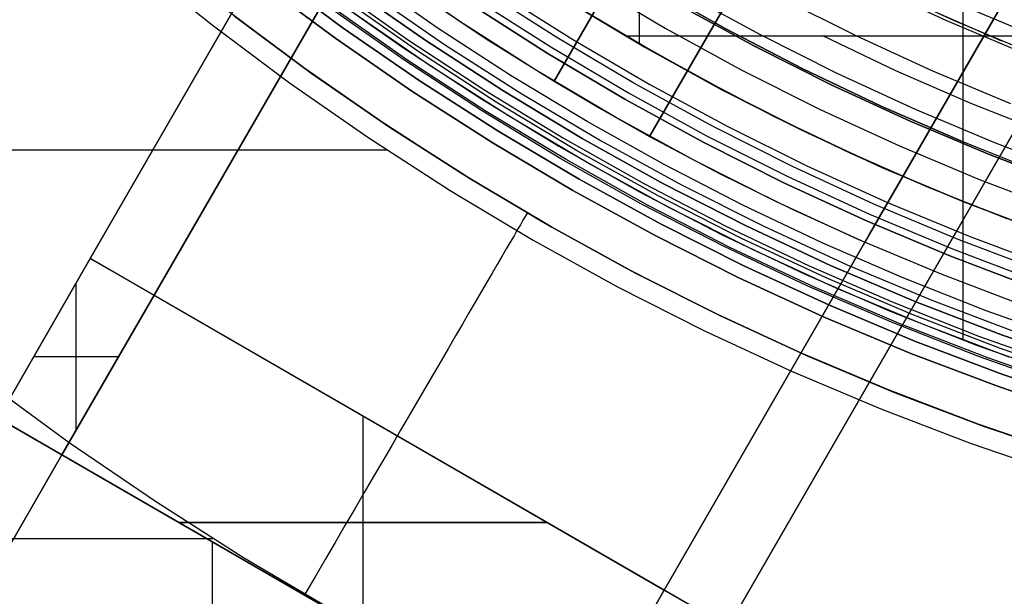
# Model space of a CAD drawing. Header units: millimetres. Extents: x 8926 to 10090, y -5004 to -3986.
# Tile 11 of 256: x 9455 to 9482, y -4429 to -4413. Entities that reach past the tile are written whole.
import ezdxf

# ---------------------------------------------------------------- set-up
doc = ezdxf.new("R2010")
doc.units = ezdxf.units.MM
for name, color, linetype in [('1', 7, 'Continuous'), ('COLOR EXT', 7, 'Continuous'), ('luz', 7, 'Continuous')]:
    doc.layers.add(name, color=color, linetype=linetype)
doc.layers.add('BLANCO METALICO', color=7, linetype='Continuous', true_color=0xededed)

msp = doc.modelspace()

# ---------------------------------------------------------------- linework, layer by layer
at = {"layer": '1', "color": 29, "true_color": 0x4d342b}
for p, q in [((9458.407, -4411.525, 65.657), (9460.453, -4413.172, 65.657)), ((9471.682, -4413.477, 60.562), (9469.652, -4412.241, 60.562)), ((9480.408, -4413.068, 76.062), (9478.354, -4412.115, 76.062)), ((9470.112, -4412.529, 42.462), (9472.185, -4413.769, 42.462)), ((9472.185, -4413.769, 51.512), (9470.112, -4412.529, 51.512)), ((9462.88, -4414.296, 46.264), (9460.794, -4412.733, 46.264)), ((9462.88, -4414.296, 34.462), (9460.794, -4412.733, 34.462)), ((9462.88, -4414.296, 40.363), (9460.794, -4412.733, 40.363)), ((9482.494, -4413.949, 76.062), (9480.408, -4413.068, 76.062)), ((9460.453, -4413.172, 65.657), (9462.554, -4414.746, 65.657)), ((9471.682, -4413.477, 59.568), (9471.682, -4413.477, 60.562)), ((9473.687, -4414.607, 59.568), (9471.682, -4413.477, 59.568)), ((9471.682, -4413.477, 60.562), (9474.536, -4413.478, 61.964)), ((9473.687, -4414.607, 60.562), (9471.682, -4413.477, 60.562)), ((9473.687, -4414.607, 60.065), (9471.682, -4413.477, 60.065)), ((9471.783, -4413.536, 59.568), (9471.783, -4413.536, 42.462)), ((9474.536, -4413.478, 61.964), (9477.429, -4413.478, 63.281)), ((9479.026, -4414.423, 63.109), (9477.036, -4413.476, 63.109)), ((9477.429, -4413.478, 63.281), (9480.36, -4413.478, 64.513)), ((9480.36, -4413.478, 64.513), (9483.326, -4413.478, 65.657)), ((9472.185, -4413.769, 42.462), (9474.3, -4414.936, 42.462)), ((9474.3, -4414.936, 51.512), (9472.185, -4413.769, 51.512)), ((9465.019, -4415.786, 46.264), (9462.88, -4414.296, 46.264)), ((9465.019, -4415.786, 34.462), (9462.88, -4414.296, 34.462)), ((9465.019, -4415.786, 40.363), (9462.88, -4414.296, 40.363)), ((9481.045, -4415.304, 63.109), (9479.026, -4414.423, 63.109)), ((9462.554, -4414.746, 65.657), (9464.709, -4416.247, 65.657)), ((9475.728, -4415.669, 59.568), (9473.687, -4414.607, 59.568)), ((9475.728, -4415.67, 60.562), (9473.687, -4414.607, 60.562)), ((9475.728, -4415.67, 60.065), (9473.687, -4414.607, 60.065)), ((9474.3, -4414.936, 42.462), (9476.455, -4416.028, 42.462)), ((9476.455, -4416.028, 51.512), (9474.3, -4414.936, 51.512)), ((9483.093, -4416.118, 63.109), (9481.045, -4415.304, 63.109)), ((9467.208, -4417.2, 46.264), (9465.019, -4415.786, 46.264)), ((9467.208, -4417.2, 34.462), (9465.019, -4415.786, 34.462)), ((9467.208, -4417.2, 40.363), (9465.019, -4415.786, 40.363)), ((9477.804, -4416.664, 59.568), (9475.728, -4415.669, 59.568)), ((9477.803, -4416.665, 60.562), (9475.728, -4415.67, 60.562)), ((9477.803, -4416.665, 60.065), (9475.728, -4415.67, 60.065)), ((9476.455, -4416.028, 42.462), (9478.646, -4417.045, 42.462)), ((9478.646, -4417.045, 51.512), (9476.455, -4416.028, 51.512)), ((9464.709, -4416.247, 65.657), (9466.915, -4417.672, 65.657)), ((9446.905, -4416.571, 65.657), (9465.196, -4416.571, 65.657)), ((9479.91, -4417.59, 60.562), (9477.803, -4416.665, 60.562)), ((9479.91, -4417.59, 60.065), (9477.803, -4416.665, 60.065)), ((9479.911, -4417.589, 59.568), (9477.804, -4416.664, 59.568)), ((9478.646, -4417.045, 42.462), (9480.871, -4417.985, 42.462)), ((9480.871, -4417.985, 51.512), (9478.646, -4417.045, 51.512)), ((9469.446, -4418.538, 46.264), (9467.208, -4417.2, 46.264)), ((9469.446, -4418.538, 34.462), (9467.208, -4417.2, 34.462)), ((9469.446, -4418.538, 40.363), (9467.208, -4417.2, 40.363)), ((9466.915, -4417.672, 65.657), (9469.169, -4419.019, 65.657)), ((9482.047, -4418.446, 60.562), (9479.91, -4417.59, 60.562)), ((9482.047, -4418.446, 60.065), (9479.91, -4417.59, 60.065)), ((9482.047, -4418.444, 59.568), (9479.911, -4417.589, 59.568)), ((9480.871, -4417.985, 42.462), (9483.127, -4418.848, 42.462)), ((9483.127, -4418.848, 51.512), (9480.871, -4417.985, 51.512)), ((9468.897, -4418.483, 47.387), (9468.825, -4418.606, 47.942)), ((9468.959, -4418.376, 46.828), (9468.897, -4418.483, 47.387)), ((9469.011, -4418.286, 46.264), (9468.959, -4418.376, 46.828)), ((9469.011, -4418.286, 46.264), (9469.011, -4418.286, 34.462)), ((9468.743, -4418.745, 48.491), (9468.653, -4418.901, 49.035)), ((9468.825, -4418.606, 47.942), (9468.743, -4418.745, 48.491)), ((9471.728, -4419.797, 46.264), (9469.446, -4418.538, 46.264)), ((9471.728, -4419.797, 34.462), (9469.446, -4418.538, 34.462)), ((9471.728, -4419.797, 40.363), (9469.446, -4418.538, 40.363)), ((9468.653, -4418.901, 49.035), (9468.552, -4419.073, 49.572)), ((9469.169, -4419.019, 65.657), (9471.468, -4420.288, 65.657)), ((9468.443, -4419.26, 50.102), (9468.324, -4419.463, 50.624)), ((9468.552, -4419.073, 49.572), (9468.443, -4419.26, 50.102)), ((9468.324, -4419.463, 50.624), (9468.197, -4419.682, 51.138)), ((9468.197, -4419.682, 51.138), (9468.06, -4419.916, 51.642)), ((9474.053, -4420.976, 46.264), (9471.728, -4419.797, 46.264)), ((9474.053, -4420.976, 34.462), (9471.728, -4419.797, 34.462)), ((9474.053, -4420.976, 40.363), (9471.728, -4419.797, 40.363)), ((9468.06, -4419.916, 51.642), (9467.915, -4420.164, 52.138)), ((9467.915, -4420.164, 52.138), (9467.762, -4420.428, 52.623)), ((9471.468, -4420.288, 65.657), (9473.81, -4421.475, 65.657)), ((9467.762, -4420.428, 52.623), (9467.6, -4420.705, 53.097)), ((9467.6, -4420.705, 53.097), (9467.43, -4420.996, 53.56)), ((9467.43, -4420.996, 53.56), (9467.252, -4421.301, 54.01)), ((9476.417, -4422.073, 46.264), (9474.053, -4420.976, 46.264)), ((9476.417, -4422.073, 34.462), (9474.053, -4420.976, 34.462)), ((9476.417, -4422.073, 40.363), (9474.053, -4420.976, 40.363)), ((9467.252, -4421.301, 54.01), (9467.066, -4421.62, 54.449)), ((9467.066, -4421.62, 54.449), (9466.873, -4421.951, 54.875)), ((9473.81, -4421.475, 65.657), (9476.192, -4422.581, 65.657)), ((9466.873, -4421.951, 54.875), (9466.673, -4422.294, 55.287)), ((9478.819, -4423.088, 46.264), (9476.417, -4422.073, 46.264)), ((9478.819, -4423.088, 34.462), (9476.417, -4422.073, 34.462)), ((9478.819, -4423.088, 40.363), (9476.417, -4422.073, 40.363)), ((9466.673, -4422.294, 55.287), (9466.466, -4422.649, 55.685)), ((9466.466, -4422.649, 55.685), (9466.251, -4423.017, 56.069)), ((9476.192, -4422.581, 65.657), (9478.611, -4423.603, 65.657)), ((9454.282, -4422.835, 59.568), (9456.571, -4424.511, 59.568)), ((9466.251, -4423.017, 56.069), (9466.031, -4423.395, 56.438)), ((9481.254, -4424.018, 46.264), (9478.819, -4423.088, 46.264)), ((9481.254, -4424.018, 34.462), (9478.819, -4423.088, 34.462)), ((9481.254, -4424.018, 40.363), (9478.819, -4423.088, 40.363)), ((9466.031, -4423.395, 56.438), (9465.804, -4423.784, 56.792)), ((9465.804, -4423.784, 56.792), (9465.571, -4424.183, 57.13)), ((9478.611, -4423.603, 65.657), (9481.064, -4424.541, 65.657)), ((9483.719, -4424.864, 46.264), (9481.254, -4424.018, 46.264)), ((9483.719, -4424.864, 34.462), (9481.254, -4424.018, 34.462)), ((9483.719, -4424.864, 40.363), (9481.254, -4424.018, 40.363)), ((9465.571, -4424.183, 57.13), (9465.332, -4424.592, 57.452)), ((9456.571, -4424.511, 59.568), (9458.913, -4426.111, 59.568)), ((9465.332, -4424.592, 57.452), (9465.088, -4425.011, 57.757)), ((9481.064, -4424.541, 65.657), (9483.548, -4425.392, 65.657)), ((9465.088, -4425.011, 57.757), (9464.839, -4425.438, 58.046)), ((9464.839, -4425.438, 58.046), (9464.584, -4425.874, 58.317)), ((9464.584, -4425.874, 58.317), (9464.326, -4426.317, 58.571)), ((9458.913, -4426.111, 59.568), (9461.306, -4427.634, 59.568)), ((9464.326, -4426.317, 58.571), (9464.063, -4426.768, 58.807)), ((9464.063, -4426.768, 58.807), (9463.796, -4427.225, 59.025)), ((9447.731, -4427.117, 59.568), (9460.475, -4427.117, 59.568)), ((9463.796, -4427.225, 59.025), (9463.525, -4427.689, 59.225)), ((9461.306, -4427.634, 59.568), (9463.747, -4429.078, 59.568)), ((9463.525, -4427.689, 59.225), (9463.252, -4428.158, 59.406)), ((9463.252, -4428.158, 59.406), (9462.975, -4428.633, 59.568))]:
    msp.add_line(p, q, dxfattribs=at)
at = {"layer": '1', "color": 250, "true_color": 0x111111}
for p, q in [((9472.055, -4412.009, 56.8), (9472.055, -4413.694, 56.8)), ((9472.357, -4412.125, 45.792), (9474.408, -4413.283, 45.792)), ((9474.408, -4413.283, 45.792), (9472.357, -4412.125, 45.792)), ((9480.614, -4413.068, 61.1), (9478.574, -4412.128, 61.1)), ((9472.402, -4413.893, 47.3), (9470.338, -4412.67, 47.3)), ((9472.402, -4413.893, 56.8), (9470.338, -4412.67, 56.8)), ((9472.402, -4413.893, 52.05), (9470.338, -4412.67, 52.05)), ((9473.122, -4412.63, 56.8), (9475.183, -4413.757, 56.8)), ((9475.183, -4413.757, 58.12), (9473.122, -4412.63, 58.12)), ((9475.183, -4413.757, 57.46), (9473.122, -4412.63, 57.46)), ((9481.905, -4413.619, 61.1), (9479.952, -4412.772, 61.1)), ((9482.686, -4413.936, 61.1), (9480.614, -4413.068, 61.1)), ((9474.408, -4413.283, 45.792), (9476.499, -4414.369, 45.792)), ((9476.499, -4414.369, 45.792), (9474.408, -4413.283, 45.792)), ((9474.507, -4415.044, 47.3), (9472.402, -4413.893, 47.3)), ((9474.507, -4415.044, 56.8), (9472.402, -4413.893, 56.8)), ((9474.507, -4415.044, 52.05), (9472.402, -4413.893, 52.05)), ((9475.183, -4413.757, 56.8), (9477.281, -4414.813, 56.8)), ((9477.281, -4414.813, 58.12), (9475.183, -4413.757, 58.12)), ((9477.281, -4414.813, 57.46), (9475.183, -4413.757, 57.46)), ((9476.499, -4414.369, 45.792), (9478.625, -4415.383, 45.792)), ((9478.625, -4415.383, 45.792), (9476.499, -4414.369, 45.792)), ((9477.281, -4414.813, 56.8), (9479.415, -4415.795, 56.8)), ((9479.415, -4415.795, 58.12), (9477.281, -4414.813, 58.12)), ((9479.415, -4415.795, 57.46), (9477.281, -4414.813, 57.46)), ((9476.65, -4416.123, 47.3), (9474.507, -4415.044, 47.3)), ((9476.65, -4416.123, 56.8), (9474.507, -4415.044, 56.8)), ((9476.65, -4416.123, 52.05), (9474.507, -4415.044, 52.05)), ((9478.625, -4415.383, 45.792), (9480.786, -4416.322, 45.792)), ((9480.786, -4416.322, 45.792), (9478.625, -4415.383, 45.792)), ((9479.415, -4415.795, 56.8), (9481.581, -4416.704, 56.8)), ((9481.581, -4416.704, 58.12), (9479.415, -4415.795, 58.12)), ((9481.581, -4416.704, 57.46), (9479.415, -4415.795, 57.46)), ((9478.83, -4417.126, 47.3), (9476.65, -4416.123, 47.3)), ((9478.83, -4417.126, 56.8), (9476.65, -4416.123, 56.8)), ((9478.83, -4417.126, 52.05), (9476.65, -4416.123, 52.05)), ((9480.786, -4416.322, 45.792), (9482.851, -4417.151, 45.792)), ((9481.581, -4416.704, 56.8), (9483.778, -4417.537, 56.8)), ((9483.778, -4417.537, 58.12), (9481.581, -4416.704, 58.12)), ((9483.778, -4417.537, 57.46), (9481.581, -4416.704, 57.46)), ((9481.042, -4418.054, 47.3), (9478.83, -4417.126, 47.3)), ((9481.042, -4418.054, 56.8), (9478.83, -4417.126, 56.8)), ((9481.042, -4418.054, 52.05), (9478.83, -4417.126, 52.05)), ((9483.286, -4418.905, 47.3), (9481.042, -4418.054, 47.3)), ((9483.286, -4418.905, 56.8), (9481.042, -4418.054, 56.8)), ((9483.286, -4418.905, 52.05), (9481.042, -4418.054, 52.05))]:
    msp.add_line(p, q, dxfattribs=at)
at = {"layer": 'BLANCO METALICO'}
for p, q in [((9479.559, -4380.697, 236.532), (9457.145, -4419.519, 236.532)), ((9479.559, -4380.697, 238.032), (9457.145, -4419.519, 238.032)), ((9478.31, -4418.861, 242.032), (9495.267, -4389.49, 242.032)), ((9495.267, -4389.49, 239.532), (9478.31, -4418.861, 239.532)), ((9478.31, -4418.861, 240.782), (9495.267, -4389.49, 240.782)), ((9474.465, -4429.519, 236.532), (9496.999, -4390.49, 236.532)), ((9474.465, -4429.519, 238.032), (9496.999, -4390.49, 238.032)), ((9496.999, -4390.49, 242.032), (9480.042, -4419.861, 242.032)), ((9480.042, -4419.861, 239.532), (9496.999, -4390.49, 239.532)), ((9496.999, -4390.49, 240.782), (9480.042, -4419.861, 240.782)), ((9469.739, -4414.705, 239.532), (9478.208, -4400.036, 239.532)), ((9478.209, -4400.037, 240.955), (9469.739, -4414.705, 239.774)), ((9472.337, -4416.205, 239.774), (9480.805, -4401.537, 240.955)), ((9480.806, -4401.537, 239.532), (9472.337, -4416.205, 239.532)), ((9457.145, -4419.519, 242.032), (9462.721, -4409.861, 242.032)), ((9462.721, -4409.861, 239.532), (9457.145, -4419.519, 239.532)), ((9462.721, -4409.861, 240.782), (9457.145, -4419.519, 240.782)), ((9464.453, -4410.861, 242.032), (9458.877, -4420.519, 242.032)), ((9458.877, -4420.519, 240.782), (9464.453, -4410.861, 240.782)), ((9458.877, -4420.519, 239.532), (9464.326, -4411.08, 239.532)), ((9466.094, -4412.343, 239.532), (9467.899, -4413.552, 239.532)), ((9467.899, -4413.552, 239.532), (9469.739, -4414.705, 239.532)), ((9459.933, -4414.69, 239.532), (9459.933, -4414.69, 242.032)), ((9471.03, -4415.469, 239.774), (9469.739, -4414.705, 239.774)), ((9469.739, -4414.705, 239.774), (9469.739, -4414.705, 239.532)), ((9469.739, -4414.705, 239.532), (9471.03, -4415.469, 239.532)), ((9472.337, -4416.205, 239.774), (9471.03, -4415.469, 239.774)), ((9471.03, -4415.469, 239.532), (9472.337, -4416.205, 239.532)), ((9461.665, -4415.69, 239.532), (9461.665, -4415.69, 242.032)), ((9472.337, -4416.205, 239.532), (9474.256, -4417.223, 239.532)), ((9472.337, -4416.205, 239.532), (9472.337, -4416.205, 239.774)), ((9474.256, -4417.223, 239.532), (9476.206, -4418.181, 239.532)), ((9476.206, -4418.181, 239.532), (9478.183, -4419.08, 239.532)), ((9472.733, -4428.519, 242.032), (9478.31, -4418.861, 242.032)), ((9478.31, -4418.861, 240.782), (9472.733, -4428.519, 240.782)), ((9478.31, -4418.861, 239.532), (9478.183, -4419.08, 239.532)), ((9478.31, -4418.861, 242.032), (9478.31, -4418.861, 239.532)), ((9478.183, -4419.08, 239.532), (9472.733, -4428.519, 239.532)), ((9454.645, -4423.85, 242.032), (9457.145, -4419.519, 242.032)), ((9457.145, -4419.519, 239.532), (9454.645, -4423.85, 239.532)), ((9457.145, -4419.519, 236.532), (9454.645, -4423.85, 236.532)), ((9457.145, -4419.519, 240.782), (9454.645, -4423.85, 240.782)), ((9457.145, -4419.519, 238.032), (9454.645, -4423.85, 238.032)), ((9457.145, -4419.519, 239.532), (9457.145, -4419.519, 242.032)), ((9474.465, -4429.519, 236.532), (9457.145, -4419.519, 236.532)), ((9457.145, -4419.519, 242.032), (9458.877, -4420.519, 242.032)), ((9457.145, -4419.519, 236.532), (9457.145, -4419.519, 239.532)), ((9474.465, -4429.519, 239.532), (9480.042, -4419.861, 239.532)), ((9480.042, -4419.861, 242.032), (9474.465, -4429.519, 242.032)), ((9474.465, -4429.519, 240.782), (9480.042, -4419.861, 240.782)), ((9480.042, -4419.861, 242.032), (9480.042, -4419.861, 239.532)), ((9456.761, -4424.184, 242.032), (9456.761, -4420.184, 242.032)), ((9458.877, -4420.519, 242.032), (9456.377, -4424.85, 242.032)), ((9456.377, -4424.85, 239.532), (9458.877, -4420.519, 239.532)), ((9456.377, -4424.85, 240.782), (9458.877, -4420.519, 240.782)), ((9458.877, -4420.519, 242.032), (9458.877, -4420.519, 239.532)), ((9458.877, -4420.519, 239.532), (9472.733, -4428.519, 239.532)), ((9455.895, -4421.684, 239.532), (9455.895, -4421.684, 242.032)), ((9455.895, -4421.684, 236.532), (9455.895, -4421.684, 239.532)), ((9455.606, -4422.184, 242.032), (9457.915, -4422.184, 242.032)), ((9457.627, -4422.684, 239.532), (9457.627, -4422.684, 242.032)), ((9456.377, -4424.85, 242.032), (9454.645, -4423.85, 242.032)), ((9454.645, -4423.85, 236.532), (9471.965, -4433.85, 236.532)), ((9464.555, -4429.571, 239.532), (9464.555, -4423.798, 239.532)), ((9464.555, -4429.571, 236.532), (9464.555, -4423.798, 236.532)), ((9475.521, -4423.69, 239.532), (9475.521, -4423.69, 242.032)), ((9451.609, -4433.108, 239.532), (9456.377, -4424.85, 239.532)), ((9456.377, -4424.85, 242.032), (9451.609, -4433.108, 242.032)), ((9451.609, -4433.108, 240.782), (9456.377, -4424.85, 240.782)), ((9456.377, -4424.85, 239.532), (9456.377, -4424.85, 242.032)), ((9470.233, -4432.85, 239.532), (9456.377, -4424.85, 239.532)), ((9477.254, -4424.69, 239.532), (9477.254, -4424.69, 242.032)), ((9459.555, -4426.684, 239.532), (9469.555, -4426.684, 239.532)), ((9469.555, -4426.684, 236.532), (9459.555, -4426.684, 236.532)), ((9460.463, -4429.114, 236.532), (9460.463, -4427.209, 236.532)), ((9470.233, -4432.85, 242.032), (9472.733, -4428.519, 242.032)), ((9472.733, -4428.519, 239.532), (9470.233, -4432.85, 239.532)), ((9472.733, -4428.519, 240.782), (9470.233, -4432.85, 240.782)), ((9472.733, -4428.519, 239.532), (9472.733, -4428.519, 242.032)), ((9472.733, -4428.519, 242.032), (9474.465, -4429.519, 242.032))]:
    msp.add_line(p, q, dxfattribs=at)
at = {"layer": 'COLOR EXT', "color": 30, "true_color": 0xff8d00}
for p, q in [((9480.852, -4421.736, 21.262), (9480.852, -4380.873, 21.262)), ((9463.811, -4413.549, -29.038), (9461.764, -4412.03, -29.038)), ((9461.764, -4412.03, -31.038), (9463.811, -4413.549, -31.038)), ((9463.811, -4413.549, -30.038), (9461.764, -4412.03, -30.038)), ((9466.567, -4413.254, 19.162), (9464.598, -4411.88, 19.162)), ((9463.569, -4412.324, 21.262), (9465.621, -4413.778, 21.262)), ((9463.719, -4412.124, -29.038), (9465.764, -4413.573, -29.038)), ((9466.38, -4414.29, 34.462), (9464.306, -4412.858, 34.462)), ((9466.38, -4414.29, 27.862), (9464.306, -4412.858, 27.862)), ((9463.141, -4414.485, 34.462), (9461.063, -4412.941, 34.462)), ((9461.063, -4412.941, -31.038), (9463.141, -4414.485, -31.038)), ((9463.141, -4414.485, 1.712), (9461.063, -4412.941, 1.712)), ((9468.58, -4414.562, 19.162), (9466.567, -4413.254, 19.162)), ((9465.909, -4414.998, -29.038), (9463.811, -4413.549, -29.038)), ((9463.811, -4413.549, -31.038), (9465.909, -4414.998, -31.038)), ((9465.909, -4414.998, -30.038), (9463.811, -4413.549, -30.038)), ((9465.764, -4413.573, -29.038), (9467.857, -4414.951, -29.038)), ((9465.621, -4413.778, 21.262), (9467.722, -4415.161, 21.262)), ((9465.272, -4415.955, 34.462), (9463.141, -4414.485, 34.462)), ((9463.141, -4414.485, -31.038), (9465.272, -4415.955, -31.038)), ((9465.272, -4415.955, 1.712), (9463.141, -4414.485, 1.712)), ((9468.502, -4415.649, 34.462), (9466.38, -4414.29, 34.462)), ((9468.502, -4415.649, 27.862), (9466.38, -4414.29, 27.862)), ((9470.636, -4415.802, 19.162), (9468.58, -4414.562, 19.162)), ((9468.056, -4416.373, -29.038), (9465.909, -4414.998, -29.038)), ((9465.909, -4414.998, -31.038), (9468.056, -4416.373, -31.038)), ((9468.056, -4416.373, -30.038), (9465.909, -4414.998, -30.038)), ((9467.857, -4414.951, -29.038), (9469.996, -4416.256, -29.038)), ((9467.722, -4415.161, 21.262), (9469.869, -4416.471, 21.262)), ((9470.67, -4416.934, 34.462), (9468.502, -4415.649, 34.462)), ((9470.67, -4416.934, 27.862), (9468.502, -4415.649, 27.862)), ((9472.732, -4416.972, 19.162), (9470.636, -4415.802, 19.162)), ((9467.452, -4417.352, 34.462), (9465.272, -4415.955, 34.462)), ((9465.272, -4415.955, -31.038), (9467.452, -4417.352, -31.038)), ((9467.452, -4417.352, 1.712), (9465.272, -4415.955, 1.712)), ((9469.996, -4416.256, -29.038), (9472.18, -4417.487, -29.038)), ((9470.249, -4417.673, -29.038), (9468.056, -4416.373, -29.038)), ((9468.056, -4416.373, -31.038), (9470.249, -4417.673, -31.038)), ((9470.249, -4417.673, -30.038), (9468.056, -4416.373, -30.038)), ((9469.869, -4416.471, 21.262), (9472.06, -4417.706, 21.262)), ((9472.88, -4418.144, 34.462), (9470.67, -4416.934, 34.462)), ((9472.88, -4418.144, 27.862), (9470.67, -4416.934, 27.862)), ((9474.867, -4418.073, 19.162), (9472.732, -4416.972, 19.162)), ((9469.68, -4418.672, 34.462), (9467.452, -4417.352, 34.462)), ((9467.452, -4417.352, -31.038), (9469.68, -4418.672, -31.038)), ((9469.68, -4418.672, 1.712), (9467.452, -4417.352, 1.712)), ((9472.485, -4418.896, -29.038), (9470.249, -4417.673, -29.038)), ((9470.249, -4417.673, -31.038), (9472.485, -4418.896, -31.038)), ((9472.485, -4418.896, -30.038), (9470.249, -4417.673, -30.038)), ((9472.18, -4417.487, -29.038), (9474.404, -4418.641, -29.038)), ((9472.06, -4417.706, 21.262), (9474.292, -4418.865, 21.262)), ((9475.132, -4419.276, 34.462), (9472.88, -4418.144, 34.462)), ((9475.132, -4419.276, 27.862), (9472.88, -4418.144, 27.862)), ((9477.036, -4419.101, 19.162), (9474.867, -4418.073, 19.162)), ((9471.951, -4419.915, 34.462), (9469.68, -4418.672, 34.462)), ((9469.68, -4418.672, -31.038), (9471.951, -4419.915, -31.038)), ((9471.951, -4419.915, 1.712), (9469.68, -4418.672, 1.712)), ((9474.404, -4418.641, -29.038), (9476.667, -4419.719, -29.038)), ((9474.763, -4420.042, -29.038), (9472.485, -4418.896, -29.038)), ((9472.485, -4418.896, -31.038), (9474.763, -4420.042, -31.038)), ((9474.763, -4420.042, -30.038), (9472.485, -4418.896, -30.038)), ((9474.292, -4418.865, 21.262), (9476.563, -4419.946, 21.262)), ((9477.421, -4420.33, 34.462), (9475.132, -4419.276, 34.462)), ((9477.421, -4420.33, 27.862), (9475.132, -4419.276, 27.862)), ((9479.239, -4420.057, 19.162), (9477.036, -4419.101, 19.162)), ((9476.667, -4419.719, -29.038), (9478.965, -4420.718, -29.038)), ((9474.264, -4421.078, 34.462), (9471.951, -4419.915, 34.462)), ((9471.951, -4419.915, -31.038), (9474.264, -4421.078, -31.038)), ((9474.264, -4421.078, 1.712), (9471.951, -4419.915, 1.712)), ((9477.079, -4421.108, -29.038), (9474.763, -4420.042, -29.038)), ((9474.763, -4420.042, -31.038), (9477.079, -4421.108, -31.038)), ((9477.079, -4421.108, -30.038), (9474.763, -4420.042, -30.038)), ((9476.563, -4419.946, 21.262), (9478.869, -4420.949, 21.262)), ((9481.472, -4420.939, 19.162), (9479.239, -4420.057, 19.162)), ((9479.745, -4421.305, 34.462), (9477.421, -4420.33, 34.462)), ((9479.745, -4421.305, 27.862), (9477.421, -4420.33, 27.862)), ((9478.965, -4420.718, -29.038), (9481.297, -4421.637, -29.038)), ((9476.616, -4422.161, 34.462), (9474.264, -4421.078, 34.462)), ((9474.264, -4421.078, -31.038), (9476.616, -4422.161, -31.038)), ((9476.616, -4422.161, 1.712), (9474.264, -4421.078, 1.712)), ((9479.43, -4422.094, -29.038), (9477.079, -4421.108, -29.038)), ((9477.079, -4421.108, -31.038), (9479.43, -4422.094, -31.038)), ((9479.43, -4422.094, -30.038), (9477.079, -4421.108, -30.038)), ((9478.869, -4420.949, 21.262), (9481.209, -4421.871, 21.262)), ((9483.733, -4421.745, 19.162), (9481.472, -4420.939, 19.162)), ((9482.101, -4422.198, 34.462), (9479.745, -4421.305, 34.462)), ((9482.101, -4422.198, 27.862), (9479.745, -4421.305, 27.862)), ((9481.297, -4421.637, -29.038), (9483.658, -4422.475, -29.038)), ((9481.209, -4421.871, 21.262), (9483.579, -4422.712, 21.262)), ((9479.003, -4423.162, 34.462), (9476.616, -4422.161, 34.462)), ((9476.616, -4422.161, -31.038), (9479.003, -4423.162, -31.038)), ((9479.003, -4423.162, 1.712), (9476.616, -4422.161, 1.712)), ((9481.813, -4422.998, -29.038), (9479.43, -4422.094, -29.038)), ((9479.43, -4422.094, -31.038), (9481.813, -4422.998, -31.038)), ((9481.813, -4422.998, -30.038), (9479.43, -4422.094, -30.038)), ((9484.227, -4423.819, -29.038), (9481.813, -4422.998, -29.038)), ((9481.813, -4422.998, -31.038), (9484.227, -4423.819, -31.038)), ((9484.227, -4423.819, -30.038), (9481.813, -4422.998, -30.038)), ((9481.424, -4424.08, 34.462), (9479.003, -4423.162, 34.462)), ((9479.003, -4423.162, -31.038), (9481.424, -4424.08, -31.038)), ((9481.424, -4424.08, 1.712), (9479.003, -4423.162, 1.712)), ((9483.875, -4424.914, 34.462), (9481.424, -4424.08, 34.462)), ((9481.424, -4424.08, -31.038), (9483.875, -4424.914, -31.038)), ((9483.875, -4424.914, 1.712), (9481.424, -4424.08, 1.712))]:
    msp.add_line(p, q, dxfattribs=at)
at = {"layer": 'luz', "color": 7, "true_color": 0xffffff}
for p, q in [((9464.015, -4413.265, -31.038), (9461.977, -4411.752, -31.038)), ((9464.015, -4413.265, -29.238), (9461.977, -4411.752, -29.238)), ((9461.977, -4411.752, -30.138), (9464.015, -4413.265, -30.138)), ((9467.183, -4413.083, -31.56), (9465.15, -4411.679, -31.56)), ((9470.718, -4412.053, -29.63), (9472.761, -4413.264, -29.63)), ((9464.163, -4412.139, -23.733), (9466.229, -4413.587, -23.721)), ((9466.229, -4413.587, -24.721), (9464.163, -4412.139, -24.733)), ((9464.163, -4412.139, -23.538), (9466.229, -4413.587, -23.538)), ((9464.163, -4412.139, -25.733), (9466.229, -4413.587, -25.721)), ((9466.229, -4413.587, -26.721), (9464.163, -4412.139, -26.733)), ((9466.229, -4413.587, -29.238), (9464.163, -4412.139, -29.238)), ((9464.163, -4412.139, -25.288), (9466.229, -4413.587, -25.288)), ((9464.163, -4412.139, -27.894), (9466.229, -4413.587, -27.894)), ((9464.713, -4412.289, -31.038), (9466.767, -4413.707, -31.038)), ((9469.814, -4413.521, -26.798), (9467.764, -4412.208, -26.798)), ((9468.241, -4412.301, -26.763), (9470.271, -4413.583, -26.763)), ((9475.344, -4413.451, -29.917), (9473.293, -4412.329, -29.917)), ((9466.044, -4413.894, -23.928), (9463.965, -4412.437, -23.94)), ((9466.044, -4413.894, -24.515), (9463.965, -4412.437, -24.527)), ((9466.044, -4413.894, -25.928), (9463.965, -4412.437, -25.94)), ((9466.044, -4413.894, -26.515), (9463.965, -4412.437, -26.527)), ((9467.598, -4412.458, -31.038), (9469.656, -4413.776, -31.038)), ((9475.879, -4412.43, -30.224), (9477.932, -4413.462, -30.224)), ((9465.659, -4414.126, -24.223), (9463.6, -4412.676, -24.235)), ((9465.659, -4414.126, -26.223), (9463.6, -4412.676, -26.235)), ((9465.77, -4414.141, -24.136), (9463.696, -4412.684, -24.148)), ((9465.77, -4414.141, -24.309), (9463.696, -4412.684, -24.321)), ((9465.77, -4414.141, -26.136), (9463.696, -4412.684, -26.148)), ((9465.77, -4414.141, -26.309), (9463.696, -4412.684, -26.321)), ((9469.551, -4413.946, -26.298), (9467.487, -4412.625, -26.298)), ((9469.551, -4413.946, -23.538), (9467.487, -4412.625, -23.538)), ((9467.487, -4412.625, -24.918), (9469.551, -4413.946, -24.918)), ((9480.802, -4412.641, -29.161), (9482.859, -4413.503, -29.161)), ((9469.263, -4414.415, -31.56), (9467.183, -4413.083, -31.56)), ((9466.103, -4414.706, -31.038), (9464.015, -4413.265, -31.038)), ((9466.103, -4414.706, -29.238), (9464.015, -4413.265, -29.238)), ((9464.015, -4413.265, -30.138), (9466.103, -4414.706, -30.138)), ((9472.761, -4413.264, -29.63), (9474.844, -4414.403, -29.63)), ((9466.229, -4413.587, -23.721), (9468.345, -4414.963, -23.709)), ((9468.345, -4414.963, -24.709), (9466.229, -4413.587, -24.721)), ((9466.229, -4413.587, -23.538), (9468.345, -4414.963, -23.538)), ((9466.229, -4413.587, -25.721), (9468.345, -4414.963, -25.709)), ((9468.345, -4414.963, -26.709), (9466.229, -4413.587, -26.721)), ((9468.345, -4414.963, -29.238), (9466.229, -4413.587, -29.238)), ((9466.229, -4413.587, -25.288), (9468.345, -4414.963, -25.288)), ((9466.229, -4413.587, -27.894), (9468.345, -4414.963, -27.894)), ((9471.907, -4414.762, -26.798), (9469.814, -4413.521, -26.798)), ((9470.271, -4413.583, -26.763), (9472.343, -4414.796, -26.763)), ((9477.431, -4414.501, -29.917), (9475.344, -4413.451, -29.917)), ((9477.932, -4413.462, -30.224), (9480.018, -4414.423, -30.224)), ((9468.172, -4415.277, -23.917), (9466.044, -4413.894, -23.928)), ((9468.172, -4415.277, -24.503), (9466.044, -4413.894, -24.515)), ((9468.172, -4415.277, -25.917), (9466.044, -4413.894, -25.928)), ((9468.172, -4415.277, -26.503), (9466.044, -4413.894, -26.515)), ((9466.767, -4413.707, -31.038), (9468.869, -4415.053, -31.038)), ((9471.66, -4415.196, -26.298), (9469.551, -4413.946, -26.298)), ((9471.66, -4415.196, -23.538), (9469.551, -4413.946, -23.538)), ((9469.551, -4413.946, -24.918), (9471.66, -4415.196, -24.918)), ((9469.656, -4413.776, -31.038), (9471.759, -4415.023, -31.038)), ((9467.767, -4415.505, -24.212), (9465.659, -4414.126, -24.223)), ((9467.767, -4415.505, -26.212), (9465.659, -4414.126, -26.223)), ((9467.894, -4415.526, -24.125), (9465.77, -4414.141, -24.136)), ((9467.894, -4415.526, -24.298), (9465.77, -4414.141, -24.309)), ((9467.894, -4415.526, -26.125), (9465.77, -4414.141, -26.136)), ((9467.894, -4415.526, -26.298), (9465.77, -4414.141, -26.309)), ((9471.387, -4415.674, -31.56), (9469.263, -4414.415, -31.56)), ((9474.844, -4414.403, -29.63), (9476.965, -4415.47, -29.63)), ((9480.018, -4414.423, -30.224), (9482.137, -4415.311, -30.224)), ((9468.24, -4416.075, -31.038), (9466.103, -4414.706, -31.038)), ((9468.24, -4416.075, -29.238), (9466.103, -4414.706, -29.238)), ((9466.103, -4414.706, -30.138), (9468.24, -4416.075, -30.138)), ((9479.554, -4415.478, -29.917), (9477.431, -4414.501, -29.917)), ((9468.345, -4414.963, -23.709), (9470.506, -4416.264, -23.697)), ((9470.506, -4416.264, -24.697), (9468.345, -4414.963, -24.709)), ((9468.345, -4414.963, -23.538), (9470.506, -4416.264, -23.538)), ((9468.345, -4414.963, -25.709), (9470.506, -4416.264, -25.697)), ((9470.506, -4416.264, -26.697), (9468.345, -4414.963, -26.709)), ((9470.506, -4416.264, -29.238), (9468.345, -4414.963, -29.238)), ((9468.345, -4414.963, -25.288), (9470.506, -4416.264, -25.288)), ((9468.345, -4414.963, -27.894), (9470.506, -4416.264, -27.894)), ((9471.759, -4415.023, -31.038), (9473.903, -4416.196, -31.038)), ((9474.042, -4415.93, -26.798), (9471.907, -4414.762, -26.798)), ((9472.343, -4414.796, -26.763), (9474.456, -4415.937, -26.763)), ((9470.348, -4416.586, -23.905), (9468.172, -4415.277, -23.917)), ((9470.348, -4416.586, -24.492), (9468.172, -4415.277, -24.503)), ((9470.348, -4416.586, -25.905), (9468.172, -4415.277, -25.917)), ((9470.348, -4416.586, -26.492), (9468.172, -4415.277, -26.503)), ((9468.869, -4415.053, -31.038), (9471.016, -4416.326, -31.038)), ((9473.81, -4416.373, -26.298), (9471.66, -4415.196, -26.298)), ((9473.81, -4416.373, -23.538), (9471.66, -4415.196, -23.538)), ((9471.66, -4415.196, -24.918), (9473.81, -4416.373, -24.918)), ((9469.921, -4416.81, -24.2), (9467.767, -4415.505, -24.212)), ((9469.921, -4416.81, -26.2), (9467.767, -4415.505, -26.212)), ((9470.065, -4416.836, -24.113), (9467.894, -4415.526, -24.125)), ((9470.065, -4416.836, -24.286), (9467.894, -4415.526, -24.298)), ((9470.065, -4416.836, -26.113), (9467.894, -4415.526, -26.125)), ((9470.065, -4416.836, -26.286), (9467.894, -4415.526, -26.298)), ((9476.965, -4415.47, -29.63), (9479.121, -4416.463, -29.63)), ((9481.71, -4416.382, -29.917), (9479.554, -4415.478, -29.917)), ((9473.554, -4416.86, -31.56), (9471.387, -4415.674, -31.56)), ((9470.422, -4417.369, -31.038), (9468.24, -4416.075, -31.038)), ((9470.422, -4417.369, -29.238), (9468.24, -4416.075, -29.238)), ((9468.24, -4416.075, -30.138), (9470.422, -4417.369, -30.138)), ((9476.216, -4417.024, -26.798), (9474.042, -4415.93, -26.798)), ((9474.456, -4415.937, -26.763), (9476.606, -4417.005, -26.763)), ((9470.506, -4416.264, -23.697), (9472.712, -4417.489, -23.685)), ((9472.712, -4417.489, -24.685), (9470.506, -4416.264, -24.697)), ((9470.506, -4416.264, -23.538), (9472.712, -4417.489, -23.538)), ((9470.506, -4416.264, -25.697), (9472.712, -4417.489, -25.685)), ((9472.712, -4417.489, -26.685), (9470.506, -4416.264, -26.697)), ((9472.712, -4417.489, -29.238), (9470.506, -4416.264, -29.238)), ((9470.506, -4416.264, -25.288), (9472.712, -4417.489, -25.288)), ((9470.506, -4416.264, -27.894), (9472.712, -4417.489, -27.894)), ((9471.016, -4416.326, -31.038), (9473.206, -4417.524, -31.038)), ((9473.903, -4416.196, -31.038), (9476.086, -4417.294, -31.038)), ((9472.568, -4417.818, -23.893), (9470.348, -4416.586, -23.905)), ((9472.568, -4417.818, -24.48), (9470.348, -4416.586, -24.492)), ((9472.568, -4417.818, -25.893), (9470.348, -4416.586, -25.905)), ((9472.568, -4417.818, -26.48), (9470.348, -4416.586, -26.492)), ((9476, -4417.474, -26.298), (9473.81, -4416.373, -26.298)), ((9476, -4417.474, -23.538), (9473.81, -4416.373, -23.538)), ((9473.81, -4416.373, -24.918), (9476, -4417.474, -24.918)), ((9479.121, -4416.463, -29.63), (9481.311, -4417.381, -29.63)), ((9483.895, -4417.211, -29.917), (9481.71, -4416.382, -29.917)), ((9472.119, -4418.04, -24.189), (9469.921, -4416.81, -24.2)), ((9472.119, -4418.04, -26.189), (9469.921, -4416.81, -26.2)), ((9472.279, -4418.07, -24.102), (9470.065, -4416.836, -24.113)), ((9472.279, -4418.07, -24.275), (9470.065, -4416.836, -24.286)), ((9472.279, -4418.07, -26.102), (9470.065, -4416.836, -26.113)), ((9472.279, -4418.07, -26.275), (9470.065, -4416.836, -26.286)), ((9475.761, -4417.97, -31.56), (9473.554, -4416.86, -31.56)), ((9478.427, -4418.042, -26.798), (9476.216, -4417.024, -26.798)), ((9476.606, -4417.005, -26.763), (9478.792, -4417.999, -26.763)), ((9472.648, -4418.586, -31.038), (9470.422, -4417.369, -31.038)), ((9472.648, -4418.586, -29.238), (9470.422, -4417.369, -29.238)), ((9470.422, -4417.369, -30.138), (9472.648, -4418.586, -30.138)), ((9476.086, -4417.294, -31.038), (9478.306, -4418.316, -31.038)), ((9481.311, -4417.381, -29.63), (9483.531, -4418.223, -29.63)), ((9472.712, -4417.489, -23.685), (9474.959, -4418.636, -23.674)), ((9474.959, -4418.636, -24.674), (9472.712, -4417.489, -24.685)), ((9472.712, -4417.489, -23.538), (9474.959, -4418.636, -23.538)), ((9472.712, -4417.489, -25.685), (9474.959, -4418.636, -25.674)), ((9474.959, -4418.636, -26.674), (9472.712, -4417.489, -26.685)), ((9474.959, -4418.636, -29.238), (9472.712, -4417.489, -29.238)), ((9472.712, -4417.489, -25.288), (9474.959, -4418.636, -25.288)), ((9472.712, -4417.489, -27.894), (9474.959, -4418.636, -27.894)), ((9473.206, -4417.524, -31.038), (9475.435, -4418.645, -31.038)), ((9478.226, -4418.499, -26.298), (9476, -4417.474, -26.298)), ((9478.226, -4418.499, -23.538), (9476, -4417.474, -23.538)), ((9476, -4417.474, -24.918), (9478.226, -4418.499, -24.918)), ((9474.829, -4418.972, -23.882), (9472.568, -4417.818, -23.893)), ((9474.829, -4418.972, -24.469), (9472.568, -4417.818, -24.48)), ((9474.829, -4418.972, -25.882), (9472.568, -4417.818, -25.893)), ((9474.829, -4418.972, -26.469), (9472.568, -4417.818, -26.48)), ((9478.004, -4419.003, -31.56), (9475.761, -4417.97, -31.56)), ((9474.358, -4419.195, -24.178), (9472.119, -4418.04, -24.189)), ((9474.358, -4419.195, -26.178), (9472.119, -4418.04, -26.189)), ((9474.535, -4419.226, -24.09), (9472.279, -4418.07, -24.102)), ((9474.535, -4419.226, -24.264), (9472.279, -4418.07, -24.275)), ((9474.535, -4419.226, -26.09), (9472.279, -4418.07, -26.102)), ((9474.535, -4419.226, -26.264), (9472.279, -4418.07, -26.275)), ((9480.672, -4418.983, -26.798), (9478.427, -4418.042, -26.798)), ((9478.792, -4417.999, -26.763), (9481.01, -4418.917, -26.763)), ((9480.486, -4419.447, -26.298), (9478.226, -4418.499, -26.298)), ((9480.486, -4419.447, -23.538), (9478.226, -4418.499, -23.538)), ((9478.226, -4418.499, -24.918), (9480.486, -4419.447, -24.918)), ((9478.306, -4418.316, -31.038), (9480.56, -4419.261, -31.038)), ((9474.915, -4419.727, -31.038), (9472.648, -4418.586, -31.038)), ((9474.915, -4419.727, -29.238), (9472.648, -4418.586, -29.238)), ((9472.648, -4418.586, -30.138), (9474.915, -4419.727, -30.138)), ((9474.959, -4418.636, -23.674), (9477.245, -4419.705, -23.662)), ((9477.245, -4419.705, -24.662), (9474.959, -4418.636, -24.674)), ((9474.959, -4418.636, -23.538), (9477.245, -4419.705, -23.538)), ((9474.959, -4418.636, -25.674), (9477.245, -4419.705, -25.662)), ((9477.245, -4419.705, -26.662), (9474.959, -4418.636, -26.674)), ((9477.245, -4419.705, -29.238), (9474.959, -4418.636, -29.238)), ((9474.959, -4418.636, -25.288), (9477.245, -4419.705, -25.288)), ((9474.959, -4418.636, -27.894), (9477.245, -4419.705, -27.894)), ((9475.435, -4418.645, -31.038), (9477.703, -4419.689, -31.038)), ((9477.13, -4420.046, -23.871), (9474.829, -4418.972, -23.882)), ((9477.13, -4420.046, -24.457), (9474.829, -4418.972, -24.469)), ((9477.13, -4420.046, -25.871), (9474.829, -4418.972, -25.882)), ((9477.13, -4420.046, -26.457), (9474.829, -4418.972, -26.469)), ((9480.282, -4419.958, -31.56), (9478.004, -4419.003, -31.56)), ((9482.947, -4419.846, -26.798), (9480.672, -4418.983, -26.798)), ((9481.01, -4418.917, -26.763), (9483.258, -4419.76, -26.763)), ((9476.635, -4420.271, -24.167), (9474.358, -4419.195, -24.178)), ((9476.635, -4420.271, -26.167), (9474.358, -4419.195, -26.178)), ((9476.83, -4420.304, -24.079), (9474.535, -4419.226, -24.09)), ((9476.83, -4420.304, -24.253), (9474.535, -4419.226, -24.264)), ((9476.83, -4420.304, -26.079), (9474.535, -4419.226, -26.09)), ((9476.83, -4420.304, -26.253), (9474.535, -4419.226, -26.264)), ((9480.56, -4419.261, -31.038), (9482.846, -4420.128, -31.038)), ((9482.778, -4420.316, -26.298), (9480.486, -4419.447, -26.298)), ((9482.778, -4420.316, -23.538), (9480.486, -4419.447, -23.538)), ((9480.486, -4419.447, -24.918), (9482.778, -4420.316, -24.918)), ((9477.22, -4420.788, -31.038), (9474.915, -4419.727, -31.038)), ((9477.22, -4420.788, -29.238), (9474.915, -4419.727, -29.238)), ((9474.915, -4419.727, -30.138), (9477.22, -4420.788, -30.138)), ((9477.245, -4419.705, -23.662), (9479.566, -4420.694, -23.651)), ((9479.566, -4420.694, -24.651), (9477.245, -4419.705, -24.662)), ((9477.245, -4419.705, -23.538), (9479.566, -4420.694, -23.538)), ((9477.245, -4419.705, -25.662), (9479.566, -4420.694, -25.651)), ((9479.566, -4420.694, -26.651), (9477.245, -4419.705, -26.662)), ((9479.566, -4420.694, -29.238), (9477.245, -4419.705, -29.238)), ((9477.245, -4419.705, -25.288), (9479.566, -4420.694, -25.288)), ((9477.245, -4419.705, -27.894), (9479.566, -4420.694, -27.894)), ((9477.703, -4419.689, -31.038), (9480.004, -4420.654, -31.038)), ((9479.466, -4421.039, -23.86), (9477.13, -4420.046, -23.871)), ((9479.466, -4421.039, -24.446), (9477.13, -4420.046, -24.457)), ((9479.466, -4421.039, -25.86), (9477.13, -4420.046, -25.871)), ((9479.466, -4421.039, -26.446), (9477.13, -4420.046, -26.457)), ((9482.592, -4420.834, -31.56), (9480.282, -4419.958, -31.56)), ((9478.948, -4421.269, -24.156), (9476.635, -4420.271, -24.167)), ((9478.948, -4421.269, -26.156), (9476.635, -4420.271, -26.167)), ((9479.161, -4421.302, -24.068), (9476.83, -4420.304, -24.079)), ((9479.161, -4421.302, -24.242), (9476.83, -4420.304, -24.253)), ((9479.161, -4421.302, -26.068), (9476.83, -4420.304, -26.079)), ((9479.161, -4421.302, -26.242), (9476.83, -4420.304, -26.253)), ((9479.559, -4421.769, -31.038), (9477.22, -4420.788, -31.038)), ((9479.559, -4421.769, -29.238), (9477.22, -4420.788, -29.238)), ((9477.22, -4420.788, -30.138), (9479.559, -4421.769, -30.138)), ((9479.566, -4420.694, -23.651), (9481.92, -4421.601, -23.64)), ((9481.92, -4421.601, -24.64), (9479.566, -4420.694, -24.651)), ((9479.566, -4420.694, -23.538), (9481.92, -4421.601, -23.538)), ((9479.566, -4420.694, -25.651), (9481.92, -4421.601, -25.64)), ((9481.92, -4421.601, -26.64), (9479.566, -4420.694, -26.651)), ((9481.92, -4421.601, -29.238), (9479.566, -4420.694, -29.238)), ((9479.566, -4420.694, -25.288), (9481.92, -4421.601, -25.288)), ((9479.566, -4420.694, -27.894), (9481.92, -4421.601, -27.894)), ((9480.004, -4420.654, -31.038), (9482.338, -4421.539, -31.038)), ((9481.835, -4421.951, -23.849), (9479.466, -4421.039, -23.86)), ((9481.835, -4421.951, -24.435), (9479.466, -4421.039, -24.446)), ((9481.835, -4421.951, -25.849), (9479.466, -4421.039, -25.86)), ((9481.835, -4421.951, -26.435), (9479.466, -4421.039, -26.446)), ((9481.293, -4422.186, -24.145), (9478.948, -4421.269, -24.156)), ((9481.293, -4422.186, -26.145), (9478.948, -4421.269, -26.156)), ((9481.524, -4422.218, -24.058), (9479.161, -4421.302, -24.068)), ((9481.524, -4422.218, -24.231), (9479.161, -4421.302, -24.242)), ((9481.524, -4422.218, -26.058), (9479.161, -4421.302, -26.068)), ((9481.524, -4422.218, -26.231), (9479.161, -4421.302, -26.242)), ((9481.92, -4421.601, -23.64), (9484.305, -4422.425, -23.629)), ((9484.305, -4422.425, -24.629), (9481.92, -4421.601, -24.64)), ((9481.92, -4421.601, -23.538), (9484.305, -4422.425, -23.538)), ((9481.92, -4421.601, -25.64), (9484.305, -4422.425, -25.629)), ((9484.305, -4422.425, -26.629), (9481.92, -4421.601, -26.64)), ((9484.305, -4422.425, -29.238), (9481.92, -4421.601, -29.238)), ((9481.92, -4421.601, -25.288), (9484.305, -4422.425, -25.288)), ((9481.92, -4421.601, -27.894), (9484.305, -4422.425, -27.894)), ((9481.932, -4422.669, -31.038), (9479.559, -4421.769, -31.038)), ((9481.932, -4422.669, -29.238), (9479.559, -4421.769, -29.238)), ((9479.559, -4421.769, -30.138), (9481.932, -4422.669, -30.138)), ((9484.235, -4422.779, -23.838), (9481.835, -4421.951, -23.849)), ((9484.235, -4422.779, -24.425), (9481.835, -4421.951, -24.435)), ((9484.235, -4422.779, -25.838), (9481.835, -4421.951, -25.849)), ((9484.235, -4422.779, -26.425), (9481.835, -4421.951, -26.435)), ((9483.669, -4423.022, -24.135), (9481.293, -4422.186, -24.145)), ((9483.669, -4423.022, -26.135), (9481.293, -4422.186, -26.145)), ((9483.918, -4423.052, -24.047), (9481.524, -4422.218, -24.058)), ((9483.918, -4423.052, -24.22), (9481.524, -4422.218, -24.231)), ((9483.918, -4423.052, -26.047), (9481.524, -4422.218, -26.058)), ((9483.918, -4423.052, -26.22), (9481.524, -4422.218, -26.231)), ((9484.334, -4423.486, -31.038), (9481.932, -4422.669, -31.038)), ((9484.334, -4423.486, -29.238), (9481.932, -4422.669, -29.238)), ((9481.932, -4422.669, -30.138), (9484.334, -4423.486, -30.138))]:
    msp.add_line(p, q, dxfattribs=at)

doc.saveas('drawing.dxf')
